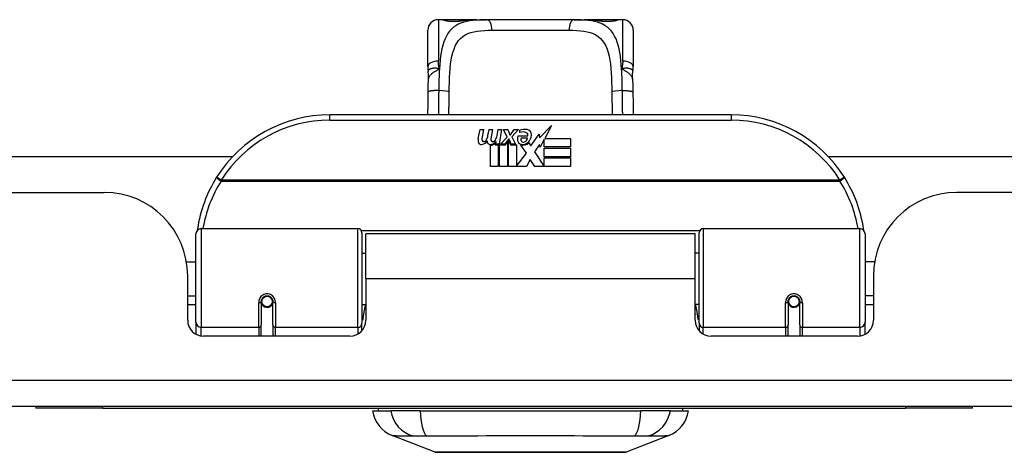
# Model space of a CAD drawing. Header units: inches. Extents: x 20 to 683, y 61 to 320.
# Tile 10 of 205: x 94.69 to 98.37, y 61.01 to 62.63. Entities that reach past the tile are written whole.
import ezdxf

# ---------------------------------------------------------------- set-up
doc = ezdxf.new("R2010")
doc.units = ezdxf.units.IN
doc.header["$MEASUREMENT"] = 0
doc.layers.add('Visible Edges(ANSI)', color=7, linetype='Continuous', lineweight=25)
doc.layers.add('Visible Tangent Edges(ANSI)', color=7, linetype='Continuous', lineweight=25)

msp = doc.modelspace()

# ---------------------------------------------------------------- linework, layer by layer
at = {"layer": 'Visible Edges(ANSI)'}
for p, q in [((96.273, 62.6286), (96.2534, 62.6286)), ((96.3969, 62.6286), (96.273, 62.6286)), ((96.3969, 62.6286), (96.4352, 62.6286)), ((96.7605, 62.6286), (96.4352, 62.6286)), ((96.7605, 62.6286), (96.7988, 62.6286)), ((96.9226, 62.6286), (96.7988, 62.6286)), ((96.9423, 62.6286), (96.9226, 62.6286)), ((96.214, 62.4539), (96.214, 62.5892)), ((96.9817, 62.5892), (96.9817, 62.4539)), ((97.3478, 62.2732), (95.8478, 62.2732)), ((96.4025, 62.1843), (96.4092, 62.2186)), ((96.4092, 62.2186), (96.4224, 62.2186)), ((96.4224, 62.2186), (96.4163, 62.1841)), ((96.4388, 62.1961), (96.4427, 62.2186)), ((96.4427, 62.2186), (96.4559, 62.2186)), ((96.4559, 62.2186), (96.4499, 62.1841)), ((96.4727, 62.1961), (96.4766, 62.2186)), ((96.4766, 62.2186), (96.4898, 62.2186)), ((96.4898, 62.2186), (96.4802, 62.164)), ((96.4967, 62.2186), (96.5129, 62.2186)), ((96.5102, 62.1905), (96.4967, 62.2186)), ((96.5129, 62.2186), (96.5204, 62.1991)), ((96.5228, 62.1991), (96.5363, 62.2186)), ((96.5525, 62.2186), (96.5279, 62.1907)), ((96.5363, 62.2186), (96.5525, 62.2186)), ((96.5579, 62.2069), (96.5579, 62.2159)), ((96.6319, 62.1868), (96.6757, 62.233)), ((96.6757, 62.233), (96.6509, 62.1853)), ((96.4859, 62.164), (96.5102, 62.1905)), ((96.5156, 62.1824), (96.5023, 62.164)), ((96.5177, 62.1824), (96.5156, 62.1824)), ((96.5156, 62.1788), (96.5231, 62.1612)), ((96.5156, 62.0803), (96.5156, 62.1788)), ((96.5255, 62.164), (96.5177, 62.1824)), ((96.5204, 62.1991), (96.5228, 62.1991)), ((96.5279, 62.1907), (96.5417, 62.164)), ((96.5513, 62.1949), (96.5879, 62.1949)), ((96.5864, 62.1859), (96.5624, 62.1859)), ((96.5984, 62.157), (96.6299, 62.201)), ((96.6299, 62.201), (96.6319, 62.1868)), ((96.6491, 62.182), (96.6338, 62.1526)), ((96.6491, 62.1532), (96.6491, 62.182)), ((96.6509, 62.1853), (96.7478, 62.1853)), ((96.7478, 62.1853), (96.7478, 62.1532)), ((96.4478, 62.0803), (96.4478, 62.1598)), ((96.4658, 62.1673), (96.4652, 62.1612)), ((96.4652, 62.1612), (96.4775, 62.1612)), ((96.4697, 62.1736), (96.4668, 62.1736)), ((96.4688, 62.164), (96.4697, 62.1736)), ((96.4802, 62.164), (96.4688, 62.164)), ((96.4775, 62.1612), (96.4775, 62.0803)), ((96.4817, 62.1612), (96.5039, 62.1612)), ((96.4817, 62.0803), (96.4817, 62.1612)), ((96.5023, 62.164), (96.4859, 62.164)), ((96.5039, 62.1612), (96.5114, 62.1715)), ((96.5114, 62.1715), (96.5114, 62.0803)), ((96.5231, 62.1612), (96.5456, 62.1612)), ((96.5417, 62.164), (96.5255, 62.164)), ((96.5456, 62.1612), (96.5456, 62.0816)), ((96.5822, 62.1306), (96.5615, 62.1604)), ((96.5915, 62.1685), (96.5984, 62.157)), ((96.6319, 62.1627), (96.6122, 62.1346)), ((96.6338, 62.1526), (96.6319, 62.1627)), ((96.7478, 62.1532), (96.6491, 62.1532)), ((96.6491, 62.1487), (96.7478, 62.1487)), ((96.6491, 62.1166), (96.6491, 62.1487)), ((96.7478, 62.1487), (96.7478, 62.1166)), ((93.9647, 62.1177), (95.4855, 62.1177)), ((96.5456, 62.0816), (96.5822, 62.1306)), ((96.5964, 62.1064), (96.5825, 62.0803)), ((96.614, 62.0803), (96.5964, 62.1064)), ((96.6122, 62.1346), (96.6491, 62.0809)), ((96.7478, 62.1166), (96.6491, 62.1166)), ((96.6491, 62.1124), (96.7478, 62.1124)), ((96.6491, 62.0809), (96.6491, 62.1124)), ((96.7478, 62.1124), (96.7478, 62.0803)), ((97.7102, 62.1177), (116.5865, 62.1177)), ((96.4775, 62.0803), (96.4478, 62.0803)), ((96.5114, 62.0803), (96.4817, 62.0803)), ((96.5825, 62.0803), (96.5156, 62.0803)), ((96.7478, 62.0803), (96.614, 62.0803)), ((92.4468, 61.9837), (95.0048, 61.9837)), ((116.1058, 61.9837), (98.1908, 61.9837)), ((95.3675, 61.8482), (95.9522, 61.8482)), ((97.2435, 61.8482), (97.8282, 61.8482)), ((95.3478, 61.4986), (95.3478, 61.8285)), ((95.9679, 61.8325), (95.9679, 61.4948)), ((95.9823, 61.6607), (95.9823, 61.8287)), ((97.2133, 61.8287), (95.9823, 61.8287)), ((97.2133, 61.6607), (97.2133, 61.8287)), ((97.2278, 61.4948), (97.2278, 61.8325)), ((97.8478, 61.8285), (97.8478, 61.4986)), ((95.9679, 61.7562), (95.9823, 61.7562)), ((97.2278, 61.7562), (97.2133, 61.7562)), ((95.3125, 61.7237), (95.3478, 61.7237)), ((97.8832, 61.7237), (97.8478, 61.7237)), ((95.3168, 61.5058), (95.3168, 61.6717)), ((95.9823, 61.6607), (95.9823, 61.5058)), ((97.2133, 61.5058), (97.2133, 61.6607)), ((97.8788, 61.6717), (97.8788, 61.5058)), ((95.3168, 61.5977), (95.3478, 61.5977)), ((97.8788, 61.5977), (97.8478, 61.5977)), ((95.3478, 61.5642), (95.3168, 61.5642)), ((95.5919, 61.5761), (95.5919, 61.4891)), ((95.594, 61.5737), (95.5921, 61.5737)), ((95.5926, 61.5814), (95.5945, 61.581)), ((95.5939, 61.5811), (95.5939, 61.5761)), ((95.5979, 61.5642), (95.5955, 61.5642)), ((95.6317, 61.5642), (95.6293, 61.5642)), ((95.633, 61.573), (95.6352, 61.5726)), ((95.6352, 61.4891), (95.6352, 61.5761)), ((95.9679, 61.5653), (95.9823, 61.5653)), ((97.2278, 61.5653), (97.2133, 61.5653)), ((97.5604, 61.5761), (97.5604, 61.4891)), ((97.5626, 61.573), (97.5604, 61.5726)), ((97.5664, 61.5642), (97.564, 61.5642)), ((97.6002, 61.5642), (97.5978, 61.5642)), ((97.6031, 61.5814), (97.6012, 61.581)), ((97.6016, 61.5737), (97.6036, 61.5737)), ((97.6018, 61.5761), (97.6018, 61.5811)), ((97.6037, 61.4891), (97.6037, 61.5761)), ((97.8788, 61.5642), (97.8478, 61.5642)), ((95.3478, 61.4986), (95.3478, 61.4538)), ((95.5919, 61.4467), (95.5919, 61.4891)), ((95.6352, 61.4891), (95.6352, 61.4467)), ((95.9679, 61.4671), (95.9679, 61.4948)), ((97.2278, 61.4948), (97.2278, 61.4671)), ((97.5604, 61.4467), (97.5604, 61.4891)), ((97.6037, 61.4891), (97.6037, 61.4467)), ((97.8478, 61.4538), (97.8478, 61.4986)), ((95.9233, 61.4467), (95.3759, 61.4467)), ((97.8198, 61.4467), (97.2724, 61.4467)), ((164.0518, 61.1837), (92.4468, 61.1837)), ((94.7493, 61.1837), (94.7493, 61.1777)), ((98.2493, 61.1777), (98.2493, 61.1837)), ((94.9993, 61.1777), (94.7493, 61.1777)), ((94.9993, 61.1777), (97.9993, 61.1777)), ((96.0073, 61.168), (96.0754, 61.168)), ((96.1861, 61.168), (96.0754, 61.168)), ((96.1861, 61.168), (97.0096, 61.168)), ((97.1203, 61.168), (97.0096, 61.168)), ((97.1203, 61.168), (97.1884, 61.168)), ((98.2493, 61.1777), (97.9993, 61.1777)), ((96.241, 61.0135), (96.0813, 61.0756)), ((97.1144, 61.0756), (96.9547, 61.0135))]:
    msp.add_line(p, q, dxfattribs=at)
at = {"layer": 'Visible Edges(ANSI)', "flags": 128}
for points in [[(96.281, 62.6261), (96.2816, 62.6259), (96.2833, 62.6255), (96.2885, 62.6246), (96.2957, 62.6237), (96.3041, 62.6231), (96.3131, 62.6229), (96.3221, 62.6232), (96.3303, 62.6238), (96.3372, 62.6247)], [(96.3372, 62.6247), (96.3514, 62.6266), (96.3662, 62.6278), (96.3813, 62.6284), (96.3969, 62.6286)], [(96.7988, 62.6286), (96.8144, 62.6284), (96.8295, 62.6278), (96.8443, 62.6266), (96.8585, 62.6247)], [(96.8585, 62.6247), (96.8654, 62.6238), (96.8737, 62.6232), (96.8826, 62.6229), (96.8917, 62.6231), (96.9, 62.6237), (96.9072, 62.6246), (96.9124, 62.6255), (96.9141, 62.6259), (96.9147, 62.6261)], [(96.214, 62.4539), (96.214, 62.4532), (96.214, 62.4525), (96.214, 62.4517), (96.214, 62.451), (96.214, 62.4503), (96.2141, 62.4496), (96.2141, 62.4489), (96.2141, 62.4482), (96.2142, 62.4475), (96.2142, 62.4468), (96.2142, 62.446), (96.2143, 62.4453), (96.2143, 62.4446), (96.2144, 62.4439), (96.2145, 62.4432), (96.2145, 62.4424), (96.2146, 62.4417), (96.2147, 62.441), (96.2148, 62.4403), (96.2149, 62.4396), (96.2149, 62.4388), (96.215, 62.4381), (96.2151, 62.4374), (96.2152, 62.4367)], [(96.2168, 62.4064), (96.2167, 62.4215), (96.2152, 62.4367)], [(96.9789, 62.4064), (96.9789, 62.4215), (96.9804, 62.4367)], [(96.9804, 62.4367), (96.9805, 62.4374), (96.9806, 62.4381), (96.9807, 62.4388), (96.9808, 62.4396), (96.9809, 62.4403), (96.981, 62.441), (96.9811, 62.4417), (96.9811, 62.4424), (96.9812, 62.4432), (96.9813, 62.4439), (96.9813, 62.4446), (96.9814, 62.4453), (96.9814, 62.446), (96.9815, 62.4468), (96.9815, 62.4475), (96.9816, 62.4482), (96.9816, 62.4489), (96.9816, 62.4496), (96.9816, 62.4503), (96.9817, 62.451), (96.9817, 62.4517), (96.9817, 62.4525), (96.9817, 62.4532), (96.9817, 62.4539)], [(96.2154, 62.3583), (96.2159, 62.3826), (96.2168, 62.4064)], [(96.9789, 62.4064), (96.9797, 62.3826), (96.9802, 62.3583)], [(96.2142, 62.2732), (96.2148, 62.3154), (96.2154, 62.3583)], [(96.9802, 62.3583), (96.9809, 62.3154), (96.9815, 62.2732)], [(95.3533, 61.8472), (95.3533, 61.847), (95.3533, 61.8467), (95.3532, 61.8465), (95.3532, 61.8462), (95.3532, 61.846), (95.3531, 61.8457), (95.3531, 61.8455), (95.3531, 61.8452), (95.353, 61.845), (95.353, 61.8447), (95.3529, 61.8445), (95.3529, 61.8442), (95.3529, 61.844), (95.3528, 61.8437), (95.3528, 61.8435), (95.3528, 61.8432), (95.3527, 61.843), (95.3527, 61.8427), (95.3527, 61.8425), (95.3526, 61.8423), (95.3526, 61.842), (95.3526, 61.8418), (95.3525, 61.8415), (95.3525, 61.8413)], [(97.8432, 61.8413), (97.8432, 61.8415), (97.8431, 61.8418), (97.8431, 61.842), (97.8431, 61.8423), (97.843, 61.8425), (97.843, 61.8427), (97.843, 61.843), (97.8429, 61.8432), (97.8429, 61.8435), (97.8428, 61.8437), (97.8428, 61.844), (97.8428, 61.8442), (97.8427, 61.8445), (97.8427, 61.8447), (97.8427, 61.845), (97.8426, 61.8452), (97.8426, 61.8455), (97.8426, 61.8457), (97.8425, 61.846), (97.8425, 61.8462), (97.8425, 61.8465), (97.8424, 61.8467), (97.8424, 61.847), (97.8423, 61.8472)], [(95.5919, 61.5761), (95.5921, 61.5787), (95.5926, 61.5813), (95.5934, 61.5839), (95.5946, 61.5864), (95.5961, 61.5888), (95.5979, 61.591), (95.6, 61.5929), (95.6024, 61.5946), (95.605, 61.5959), (95.6078, 61.5969), (95.6107, 61.5975), (95.6136, 61.5977), (95.6166, 61.5975), (95.6195, 61.5969), (95.6222, 61.5959), (95.6249, 61.5945), (95.6272, 61.5929), (95.6293, 61.5909), (95.6311, 61.5888), (95.6326, 61.5864), (95.6337, 61.5839), (95.6346, 61.5813), (95.6351, 61.5787), (95.6352, 61.5761)], [(97.5604, 61.5761), (97.5606, 61.5787), (97.5611, 61.5813), (97.5619, 61.5839), (97.5631, 61.5864), (97.5645, 61.5887), (97.5663, 61.5909), (97.5685, 61.5929), (97.5708, 61.5945), (97.5734, 61.5959), (97.5762, 61.5969), (97.5791, 61.5975), (97.5821, 61.5977), (97.585, 61.5975), (97.5879, 61.5969), (97.5907, 61.5959), (97.5933, 61.5946), (97.5957, 61.5929), (97.5978, 61.591), (97.5996, 61.5888), (97.6011, 61.5864), (97.6023, 61.5839), (97.6031, 61.5813), (97.6036, 61.5787), (97.6037, 61.5761)], [(95.9818, 61.5278), (95.9819, 61.5278), (95.9819, 61.5279), (95.9819, 61.5279), (95.9819, 61.528), (95.9819, 61.528), (95.982, 61.5281), (95.982, 61.5281), (95.982, 61.5282), (95.982, 61.5282), (95.9821, 61.5283), (95.9821, 61.5283), (95.9821, 61.5284), (95.9821, 61.5285), (95.9821, 61.5285), (95.9822, 61.5286), (95.9822, 61.5286), (95.9822, 61.5287), (95.9822, 61.5287), (95.9822, 61.5288), (95.9823, 61.5288), (95.9823, 61.5289), (95.9823, 61.5289), (95.9823, 61.529), (95.9824, 61.529)], [(97.2133, 61.529), (97.2134, 61.529), (97.2134, 61.5289), (97.2134, 61.5289), (97.2134, 61.5288), (97.2134, 61.5288), (97.2135, 61.5287), (97.2135, 61.5287), (97.2135, 61.5286), (97.2135, 61.5286), (97.2135, 61.5285), (97.2136, 61.5285), (97.2136, 61.5284), (97.2136, 61.5283), (97.2136, 61.5283), (97.2137, 61.5282), (97.2137, 61.5282), (97.2137, 61.5281), (97.2137, 61.5281), (97.2137, 61.528), (97.2138, 61.528), (97.2138, 61.5279), (97.2138, 61.5279), (97.2138, 61.5278), (97.2138, 61.5278)], [(96.2427, 61.0131), (96.2432, 61.0131), (96.2444, 61.0131), (96.2466, 61.0131), (96.2495, 61.0131), (96.2533, 61.0131), (96.258, 61.0131), (96.2635, 61.0131), (96.2698, 61.013), (96.2768, 61.013), (96.2847, 61.013), (96.2933, 61.013), (96.3026, 61.013), (96.3125, 61.013), (96.3232, 61.0129), (96.3346, 61.0129), (96.3466, 61.0129), (96.3591, 61.0129), (96.3723, 61.0129), (96.386, 61.013), (96.4002, 61.013), (96.4149, 61.013), (96.43, 61.013), (96.4456, 61.013), (96.4616, 61.013), (96.4779, 61.0131), (96.4946, 61.0131), (96.5114, 61.0131), (96.5285, 61.0131), (96.5456, 61.0131), (96.5629, 61.0131), (96.5802, 61.0131), (96.5977, 61.0131), (96.6152, 61.0131), (96.6327, 61.0131), (96.6501, 61.0131), (96.6673, 61.0131), (96.6842, 61.0131), (96.701, 61.0131), (96.7176, 61.0131), (96.7339, 61.013), (96.7499, 61.013), (96.7656, 61.013), (96.7808, 61.013), (96.7955, 61.013), (96.8098, 61.013), (96.8234, 61.0129), (96.8366, 61.0129), (96.8492, 61.0129), (96.8611, 61.0129), (96.8725, 61.0129), (96.8832, 61.013), (96.8932, 61.013), (96.9024, 61.013), (96.911, 61.013), (96.9189, 61.013), (96.9259, 61.013), (96.9322, 61.0131), (96.9377, 61.0131), (96.9424, 61.0131), (96.9462, 61.0131), (96.9491, 61.0131), (96.9512, 61.0131), (96.9525, 61.0131), (96.953, 61.0131)]]:
    msp.add_lwpolyline(points, dxfattribs=at)
at = {"layer": 'Visible Edges(ANSI)'}
for centre in [(95.6136, 61.5761), (97.5821, 61.5761)]:
    msp.add_circle(centre, 0.0197, dxfattribs=at)
for centre, radius, start, end in [((96.2534, 62.5892), 0.0394, 90, 180), ((96.273, 62.6089), 0.0197, 56.88, 90), ((96.9226, 62.6089), 0.0197, 90, 123.12), ((96.9423, 62.5892), 0.0394, 0, 90), ((95.8478, 61.7732), 0.5, 90, 147.7623), ((97.3478, 61.7732), 0.5, 32.2377, 90), ((96.576, 62.158), 0.0607, 81.5605, 107.3343), ((96.582, 62.1985), 0.0197, 356.5646, 81.5605), ((96.4308, 62.1788), 0.0288, 169, 198.4748), ((96.4135, 62.1871), 0.0246, 269.6788, 333.9508), ((96.4284, 62.182), 0.0123, 169.9922, 203.5487), ((96.4226, 62.1795), 0.006, 203.5487, 276.1027), ((96.4219, 62.186), 0.0126, 276.1027, 327.6083), ((96.3929, 62.2035), 0.0465, 328.5584, 350.8257), ((96.4643, 62.1781), 0.0288, 183.6169, 196.9928), ((96.462, 62.182), 0.0123, 170, 203.5571), ((96.4562, 62.1795), 0.006, 203.5571, 276.03), ((96.4555, 62.186), 0.0126, 276.03, 327.5992), ((96.4269, 62.2042), 0.0465, 327.5992, 350), ((96.5771, 62.1835), 0.0282, 156.1555, 203.8445), ((96.5697, 62.1786), 0.0307, 64.6784, 112.5609), ((96.5708, 62.1814), 0.00955, 151.4547, 231.1652), ((96.5698, 62.188), 0.0168, 289.3797, 352.9975), ((96.5787, 62.1976), 0.0096, 343.5261, 64.6784), ((96.562, 62.1997), 0.0398, 314.1684, 356.5646), ((96.4134, 62.173), 0.0105, 198.4748, 269.6788), ((96.4464, 62.1727), 0.0101, 196.9928, 269.4776), ((96.4466, 62.1865), 0.024, 269.4776, 327.4114), ((96.4483, 62.1838), 0.024, 268.7952, 316.5849), ((96.5652, 62.1783), 0.0152, 203.8445, 265.0802), ((96.5689, 62.1926), 0.033, 257.079, 313.1785), ((96.5689, 62.1926), 0.0299, 260.4085, 314.1684), ((96.5717, 62.1825), 0.0109, 231.1652, 289.3797), ((95.8478, 61.7732), 0.5, 147.7623, 171.4919), ((97.3478, 61.7732), 0.5, 8.5081, 32.2377), ((95.0048, 61.6717), 0.312, 0, 90), ((98.1908, 61.6717), 0.312, 90, 180), ((95.3675, 61.8285), 0.0197, 90, 180), ((95.9522, 61.8325), 0.0157, 0, 90), ((97.2435, 61.8325), 0.0157, 90, 180), ((97.8282, 61.8285), 0.0197, 0, 90), ((95.6136, 61.5761), 0.0217, 180, 350.853), ((97.5821, 61.5761), 0.0217, 189.147, 0), ((95.3759, 61.5058), 0.0591, 180, 270), ((95.9233, 61.5058), 0.0591, 270, 0), ((97.2724, 61.5058), 0.0591, 180, 270), ((97.8198, 61.5058), 0.0591, 270, 0), ((96.1241, 61.1857), 0.1181, 188.6009, 248.7495), ((96.0663, 61.1601), 0.0394, 153.4102, 168.463), ((97.0716, 61.1857), 0.1181, 291.2505, 351.3991), ((97.1293, 61.1601), 0.0394, 11.537, 26.5898), ((96.2427, 61.0181), 0.00492, 248.7495, 269.7912), ((96.9529, 61.0181), 0.00492, 270.2088, 291.2505)]:
    msp.add_arc(centre, radius, start, end, dxfattribs=at)
at = {"layer": 'Visible Tangent Edges(ANSI)'}
for p, q in [((96.2534, 62.6286), (96.2534, 62.4739)), ((96.273, 62.628), (96.273, 62.6286)), ((96.9226, 62.6286), (96.9226, 62.628)), ((96.9423, 62.4739), (96.9423, 62.6286)), ((96.4538, 62.5892), (96.7419, 62.5892)), ((95.8478, 62.2535), (95.8478, 62.2732)), ((95.8478, 62.2535), (97.3478, 62.2535)), ((97.3478, 62.2732), (97.3478, 62.2535)), ((95.4416, 62.0295), (95.4249, 62.04)), ((97.7541, 62.0295), (95.4416, 62.0295)), ((95.4416, 62.0257), (95.4416, 62.0295)), ((97.7708, 62.04), (97.7541, 62.0295)), ((97.7541, 62.0295), (97.7541, 62.0257)), ((95.4416, 62.0257), (97.7541, 62.0257)), ((95.3675, 61.8482), (95.3675, 61.4796)), ((95.9522, 61.4796), (95.9522, 61.8482)), ((97.2435, 61.8482), (97.2435, 61.4796)), ((97.8282, 61.4796), (97.8282, 61.8482)), ((97.23, 61.8406), (95.9657, 61.8406)), ((97.2133, 61.6607), (95.9823, 61.6607)), ((95.5821, 61.4796), (95.5821, 61.5714)), ((95.6451, 61.5714), (95.6451, 61.4796)), ((97.5506, 61.4796), (97.5506, 61.5714)), ((97.6136, 61.5714), (97.6136, 61.4796)), ((95.3675, 61.4473), (95.3675, 61.4796)), ((95.5821, 61.4796), (95.3675, 61.4796)), ((95.5821, 61.4796), (95.5821, 61.4467)), ((95.9522, 61.4796), (95.6451, 61.4796)), ((95.6451, 61.4467), (95.6451, 61.4796)), ((95.9522, 61.4796), (95.9522, 61.4543)), ((97.2435, 61.4543), (97.2435, 61.4796)), ((97.5506, 61.4796), (97.2435, 61.4796)), ((97.5506, 61.4796), (97.5506, 61.4467)), ((97.8282, 61.4796), (97.6136, 61.4796)), ((97.6136, 61.4467), (97.6136, 61.4796)), ((97.8282, 61.4796), (97.8282, 61.4473)), ((92.4468, 61.2827), (164.0518, 61.2827)), ((94.9993, 61.1777), (94.9993, 61.1837)), ((97.9993, 61.1837), (97.9993, 61.1777))]:
    msp.add_line(p, q, dxfattribs=at)
at = {"layer": 'Visible Tangent Edges(ANSI)', "flags": 128}
for points in [[(96.4352, 62.6286), (96.4215, 62.6285), (96.4082, 62.6281), (96.3952, 62.6273), (96.3827, 62.6261), (96.3706, 62.6244), (96.3591, 62.6221), (96.3481, 62.6193), (96.3377, 62.6157), (96.3279, 62.6114), (96.3187, 62.6063), (96.3103, 62.6004), (96.3025, 62.5934), (96.2955, 62.5856), (96.2892, 62.5769), (96.2835, 62.5672), (96.2784, 62.5567), (96.274, 62.5454), (96.2701, 62.5332), (96.2669, 62.5202), (96.2642, 62.5064), (96.262, 62.4919), (96.2601, 62.4769), (96.2587, 62.4613), (96.2575, 62.4451)], [(96.273, 62.628), (96.2732, 62.6277), (96.2738, 62.6274), (96.2747, 62.627), (96.276, 62.6266), (96.2777, 62.6261), (96.2797, 62.6257), (96.282, 62.6252), (96.2846, 62.6247), (96.2874, 62.6243), (96.2905, 62.6239), (96.2938, 62.6235), (96.2973, 62.6232), (96.301, 62.6229), (96.3048, 62.6227), (96.3086, 62.6226), (96.3124, 62.6225), (96.3163, 62.6226), (96.3201, 62.6227), (96.3239, 62.6229), (96.3275, 62.6232), (96.331, 62.6235), (96.3343, 62.6239), (96.3374, 62.6243), (96.3403, 62.6247)], [(96.3403, 62.6247), (96.3424, 62.6251), (96.3446, 62.6254), (96.3468, 62.6257), (96.349, 62.626), (96.3512, 62.6263), (96.3535, 62.6266), (96.3557, 62.6268), (96.358, 62.627), (96.3603, 62.6272), (96.3627, 62.6274), (96.365, 62.6276), (96.3674, 62.6278), (96.3697, 62.6279), (96.3721, 62.628), (96.3745, 62.6282), (96.3769, 62.6283), (96.3794, 62.6283), (96.3818, 62.6284), (96.3843, 62.6285), (96.3868, 62.6285), (96.3893, 62.6286), (96.3918, 62.6286), (96.3943, 62.6286), (96.3969, 62.6286)], [(96.9382, 62.4451), (96.937, 62.4612), (96.9356, 62.4768), (96.9337, 62.4919), (96.9315, 62.5063), (96.9288, 62.5201), (96.9256, 62.5331), (96.9218, 62.5453), (96.9173, 62.5567), (96.9122, 62.5672), (96.9065, 62.5768), (96.9001, 62.5855), (96.8931, 62.5934), (96.8854, 62.6003), (96.8769, 62.6063), (96.8678, 62.6115), (96.8581, 62.6158), (96.8477, 62.6193), (96.8367, 62.6222), (96.8251, 62.6244), (96.8131, 62.6261), (96.8006, 62.6273), (96.7876, 62.6281), (96.7742, 62.6285), (96.7605, 62.6286)], [(96.7988, 62.6286), (96.8014, 62.6286), (96.8039, 62.6286), (96.8064, 62.6286), (96.8089, 62.6285), (96.8114, 62.6285), (96.8138, 62.6284), (96.8163, 62.6283), (96.8187, 62.6283), (96.8212, 62.6282), (96.8236, 62.628), (96.826, 62.6279), (96.8283, 62.6278), (96.8307, 62.6276), (96.833, 62.6274), (96.8354, 62.6272), (96.8377, 62.627), (96.8399, 62.6268), (96.8422, 62.6266), (96.8445, 62.6263), (96.8467, 62.626), (96.8489, 62.6257), (96.8511, 62.6254), (96.8533, 62.6251), (96.8554, 62.6247)], [(96.8554, 62.6247), (96.8583, 62.6243), (96.8614, 62.6239), (96.8647, 62.6235), (96.8682, 62.6231), (96.8719, 62.6229), (96.8756, 62.6227), (96.8795, 62.6226), (96.8833, 62.6225), (96.8872, 62.6226), (96.891, 62.6227), (96.8948, 62.6229), (96.8984, 62.6232), (96.9019, 62.6235), (96.9052, 62.6239), (96.9083, 62.6243), (96.9112, 62.6247), (96.9137, 62.6252), (96.916, 62.6257), (96.918, 62.6261), (96.9196, 62.6266), (96.9209, 62.627), (96.9219, 62.6274), (96.9224, 62.6277), (96.9226, 62.628)], [(96.294, 62.3577), (96.2943, 62.3762), (96.2948, 62.3945), (96.2955, 62.4124), (96.2965, 62.4298), (96.2977, 62.4466), (96.2994, 62.4628), (96.3016, 62.4782), (96.3044, 62.4928), (96.3078, 62.5064), (96.312, 62.519), (96.3169, 62.5306), (96.3226, 62.5411), (96.3292, 62.5505), (96.3366, 62.5587), (96.3449, 62.5658), (96.354, 62.5718), (96.3641, 62.5766), (96.375, 62.5806), (96.3866, 62.5836), (96.3989, 62.5859), (96.4118, 62.5875), (96.4253, 62.5885), (96.4393, 62.5891), (96.4538, 62.5892)], [(96.7419, 62.5892), (96.7564, 62.5891), (96.7705, 62.5885), (96.784, 62.5875), (96.7969, 62.5859), (96.8092, 62.5836), (96.8208, 62.5806), (96.8316, 62.5766), (96.8417, 62.5718), (96.8508, 62.5657), (96.8591, 62.5586), (96.8666, 62.5503), (96.8731, 62.5409), (96.8789, 62.5305), (96.8838, 62.5189), (96.888, 62.5062), (96.8914, 62.4925), (96.8941, 62.4779), (96.8963, 62.4625), (96.898, 62.4463), (96.8993, 62.4295), (96.9003, 62.4122), (96.9009, 62.3943), (96.9014, 62.3762), (96.9017, 62.3577)], [(96.2575, 62.4451), (96.2571, 62.4463), (96.2568, 62.4475), (96.2565, 62.4487), (96.2562, 62.4499), (96.2559, 62.4511), (96.2557, 62.4523), (96.2554, 62.4535), (96.2552, 62.4547), (96.2549, 62.4559), (96.2547, 62.4571), (96.2545, 62.4583), (96.2544, 62.4595), (96.2542, 62.4608), (96.254, 62.462), (96.2539, 62.4632), (96.2538, 62.4644), (96.2537, 62.4656), (96.2536, 62.4668), (96.2535, 62.468), (96.2535, 62.4692), (96.2534, 62.4703), (96.2534, 62.4715), (96.2534, 62.4727), (96.2534, 62.4739)], [(96.9423, 62.4739), (96.9423, 62.4727), (96.9423, 62.4715), (96.9423, 62.4703), (96.9422, 62.4692), (96.9422, 62.468), (96.9421, 62.4668), (96.942, 62.4656), (96.9419, 62.4644), (96.9418, 62.4632), (96.9416, 62.462), (96.9415, 62.4608), (96.9413, 62.4595), (96.9411, 62.4583), (96.941, 62.4571), (96.9407, 62.4559), (96.9405, 62.4547), (96.9403, 62.4535), (96.94, 62.4523), (96.9398, 62.4511), (96.9395, 62.4499), (96.9392, 62.4487), (96.9389, 62.4475), (96.9385, 62.4463), (96.9382, 62.4451)], [(96.2575, 62.4451), (96.2545, 62.4459), (96.2515, 62.4465), (96.2486, 62.4469), (96.2458, 62.4472), (96.2431, 62.4473), (96.2405, 62.4473), (96.2379, 62.4472), (96.2354, 62.447), (96.2331, 62.4467), (96.2308, 62.4464), (96.2287, 62.4459), (96.2267, 62.4455), (96.2248, 62.4449), (96.2231, 62.4443), (96.2216, 62.4437), (96.2201, 62.443), (96.2189, 62.4422), (96.2178, 62.4415), (96.217, 62.4407), (96.2163, 62.4399), (96.2157, 62.4391), (96.2154, 62.4383), (96.2152, 62.4375), (96.2152, 62.4367)], [(96.2168, 62.4064), (96.217, 62.4082), (96.2173, 62.41), (96.2178, 62.4118), (96.2184, 62.4135), (96.2193, 62.4153), (96.2202, 62.4171), (96.2214, 62.4188), (96.2227, 62.4206), (96.2241, 62.4223), (96.2256, 62.424), (96.2273, 62.4256), (96.2292, 62.4273), (96.2311, 62.4289), (96.2331, 62.4305), (96.2353, 62.4321), (96.2375, 62.4336), (96.2398, 62.4351), (96.2422, 62.4366), (96.2447, 62.438), (96.2472, 62.4395), (96.2497, 62.4409), (96.2523, 62.4423), (96.2549, 62.4437), (96.2575, 62.4451)], [(96.2575, 62.4451), (96.2573, 62.4419), (96.2571, 62.4386), (96.2569, 62.4354), (96.2568, 62.4321), (96.2566, 62.4288), (96.2564, 62.4255), (96.2563, 62.4221), (96.2562, 62.4188), (96.256, 62.4154), (96.2559, 62.4121), (96.2558, 62.4087), (96.2557, 62.4053), (96.2556, 62.4019), (96.2555, 62.3985), (96.2554, 62.3951), (96.2553, 62.3916), (96.2552, 62.3882), (96.2552, 62.3847), (96.2551, 62.3813), (96.255, 62.3778), (96.255, 62.3744), (96.2549, 62.3709), (96.2549, 62.3674), (96.2548, 62.364)], [(96.9804, 62.4367), (96.9805, 62.4375), (96.9803, 62.4383), (96.98, 62.4391), (96.9794, 62.4399), (96.9787, 62.4407), (96.9778, 62.4415), (96.9768, 62.4422), (96.9755, 62.443), (96.9741, 62.4437), (96.9726, 62.4443), (96.9709, 62.4449), (96.969, 62.4455), (96.967, 62.4459), (96.9649, 62.4464), (96.9626, 62.4467), (96.9602, 62.447), (96.9578, 62.4472), (96.9552, 62.4473), (96.9526, 62.4473), (96.9498, 62.4472), (96.947, 62.4469), (96.9442, 62.4465), (96.9412, 62.4459), (96.9382, 62.4451)], [(96.9382, 62.4451), (96.9408, 62.4437), (96.9434, 62.4423), (96.946, 62.4409), (96.9485, 62.4395), (96.951, 62.438), (96.9535, 62.4366), (96.9559, 62.4351), (96.9582, 62.4336), (96.9604, 62.4321), (96.9626, 62.4305), (96.9646, 62.4289), (96.9665, 62.4273), (96.9683, 62.4256), (96.97, 62.424), (96.9716, 62.4223), (96.973, 62.4206), (96.9743, 62.4188), (96.9755, 62.4171), (96.9764, 62.4153), (96.9772, 62.4135), (96.9779, 62.4118), (96.9784, 62.41), (96.9787, 62.4082), (96.9789, 62.4064)], [(96.9409, 62.364), (96.9408, 62.3675), (96.9408, 62.3709), (96.9407, 62.3744), (96.9407, 62.3779), (96.9406, 62.3814), (96.9405, 62.3848), (96.9405, 62.3883), (96.9404, 62.3917), (96.9403, 62.3951), (96.9402, 62.3985), (96.9401, 62.402), (96.94, 62.4054), (96.9399, 62.4087), (96.9398, 62.4121), (96.9397, 62.4155), (96.9395, 62.4188), (96.9394, 62.4222), (96.9392, 62.4255), (96.9391, 62.4288), (96.9389, 62.4321), (96.9388, 62.4354), (96.9386, 62.4386), (96.9384, 62.4419), (96.9382, 62.4451)], [(96.2548, 62.364), (96.2525, 62.364), (96.2502, 62.364), (96.2478, 62.364), (96.2454, 62.3639), (96.243, 62.3638), (96.2405, 62.3637), (96.2382, 62.3636), (96.2358, 62.3635), (96.2335, 62.3633), (96.2313, 62.3631), (96.2292, 62.3628), (96.2272, 62.3626), (96.2254, 62.3623), (96.2236, 62.362), (96.2221, 62.3616), (96.2206, 62.3613), (96.2194, 62.3609), (96.2183, 62.3606), (96.2174, 62.3602), (96.2167, 62.3598), (96.2161, 62.3594), (96.2158, 62.359), (96.2155, 62.3586), (96.2154, 62.3583)], [(96.2548, 62.364), (96.2547, 62.3601), (96.2547, 62.3563), (96.2546, 62.3525), (96.2546, 62.3486), (96.2545, 62.3448), (96.2544, 62.341), (96.2544, 62.3372), (96.2543, 62.3334), (96.2542, 62.3296), (96.2541, 62.3258), (96.2541, 62.322), (96.254, 62.3182), (96.254, 62.3144), (96.2539, 62.3106), (96.2538, 62.3069), (96.2538, 62.3031), (96.2537, 62.2993), (96.2537, 62.2956), (96.2536, 62.2918), (96.2536, 62.2881), (96.2535, 62.2844), (96.2535, 62.2807), (96.2535, 62.277), (96.2534, 62.2733)], [(96.9409, 62.364), (96.9432, 62.364), (96.9455, 62.364), (96.9479, 62.364), (96.9503, 62.3639), (96.9527, 62.3638), (96.9551, 62.3637), (96.9575, 62.3636), (96.9599, 62.3635), (96.9621, 62.3633), (96.9643, 62.3631), (96.9665, 62.3628), (96.9685, 62.3626), (96.9703, 62.3623), (96.9721, 62.362), (96.9736, 62.3616), (96.975, 62.3613), (96.9763, 62.3609), (96.9774, 62.3606), (96.9783, 62.3602), (96.979, 62.3598), (96.9795, 62.3594), (96.9799, 62.359), (96.9802, 62.3586), (96.9802, 62.3583)], [(96.9422, 62.2732), (96.9422, 62.2769), (96.9422, 62.2807), (96.9421, 62.2844), (96.9421, 62.2881), (96.9421, 62.2919), (96.942, 62.2956), (96.9419, 62.2994), (96.9419, 62.3031), (96.9418, 62.3069), (96.9418, 62.3107), (96.9417, 62.3144), (96.9417, 62.3182), (96.9416, 62.322), (96.9415, 62.3258), (96.9415, 62.3296), (96.9414, 62.3334), (96.9413, 62.3372), (96.9413, 62.341), (96.9412, 62.3448), (96.9411, 62.3487), (96.9411, 62.3525), (96.941, 62.3563), (96.9409, 62.3601), (96.9409, 62.364)], [(96.2929, 62.2733), (96.2929, 62.2767), (96.293, 62.2802), (96.293, 62.2837), (96.293, 62.2871), (96.2931, 62.2906), (96.2931, 62.2941), (96.2932, 62.2976), (96.2932, 62.3011), (96.2933, 62.3046), (96.2933, 62.3081), (96.2934, 62.3116), (96.2934, 62.3151), (96.2935, 62.3187), (96.2935, 62.3222), (96.2936, 62.3257), (96.2936, 62.3293), (96.2937, 62.3328), (96.2937, 62.3363), (96.2938, 62.3399), (96.2938, 62.3434), (96.2939, 62.347), (96.2939, 62.3505), (96.294, 62.3541), (96.294, 62.3577)], [(96.9017, 62.3577), (96.9017, 62.3541), (96.9018, 62.3506), (96.9018, 62.347), (96.9019, 62.3435), (96.9019, 62.3399), (96.902, 62.3364), (96.902, 62.3328), (96.9021, 62.3293), (96.9021, 62.3258), (96.9022, 62.3222), (96.9022, 62.3187), (96.9023, 62.3152), (96.9023, 62.3117), (96.9024, 62.3081), (96.9024, 62.3046), (96.9025, 62.3011), (96.9025, 62.2976), (96.9026, 62.2941), (96.9026, 62.2906), (96.9026, 62.2871), (96.9027, 62.2837), (96.9027, 62.2802), (96.9028, 62.2767), (96.9028, 62.2732)], [(95.6451, 61.5714), (95.6448, 61.5754), (95.6441, 61.5794), (95.6429, 61.5834), (95.6412, 61.5872), (95.6391, 61.5908), (95.6365, 61.5942), (95.6334, 61.5972), (95.63, 61.5997), (95.6262, 61.6018), (95.6221, 61.6033), (95.6179, 61.6043), (95.6136, 61.6046), (95.6093, 61.6043), (95.6051, 61.6034), (95.6011, 61.6019), (95.5973, 61.5998), (95.5938, 61.5972), (95.5907, 61.5942), (95.5881, 61.5909), (95.5859, 61.5872), (95.5842, 61.5834), (95.583, 61.5794), (95.5823, 61.5754), (95.5821, 61.5714)], [(97.6136, 61.5714), (97.6134, 61.5754), (97.6127, 61.5794), (97.6115, 61.5834), (97.6098, 61.5872), (97.6076, 61.5909), (97.605, 61.5942), (97.6019, 61.5972), (97.5984, 61.5998), (97.5946, 61.6019), (97.5906, 61.6034), (97.5864, 61.6043), (97.5821, 61.6046), (97.5778, 61.6043), (97.5735, 61.6033), (97.5695, 61.6018), (97.5657, 61.5997), (97.5623, 61.5972), (97.5592, 61.5942), (97.5566, 61.5908), (97.5544, 61.5872), (97.5528, 61.5834), (97.5516, 61.5794), (97.5508, 61.5754), (97.5506, 61.5714)], [(95.9816, 61.5653), (95.981, 61.5629), (95.9804, 61.5606), (95.9798, 61.5582), (95.9792, 61.5558), (95.9786, 61.5534), (95.9781, 61.551), (95.9776, 61.5486), (95.9771, 61.5462), (95.9766, 61.5438), (95.9761, 61.5414), (95.9756, 61.5389), (95.9752, 61.5365), (95.9747, 61.5341), (95.9743, 61.5316), (95.9739, 61.5292), (95.9735, 61.5267), (95.9731, 61.5243), (95.9727, 61.5218), (95.9724, 61.5194), (95.972, 61.5169), (95.9717, 61.5144), (95.9714, 61.512), (95.9711, 61.5095), (95.9708, 61.507)], [(97.2249, 61.507), (97.2246, 61.5095), (97.2243, 61.512), (97.224, 61.5144), (97.2236, 61.5169), (97.2233, 61.5194), (97.2229, 61.5218), (97.2226, 61.5243), (97.2222, 61.5267), (97.2218, 61.5292), (97.2214, 61.5316), (97.221, 61.5341), (97.2205, 61.5365), (97.2201, 61.5389), (97.2196, 61.5414), (97.2191, 61.5438), (97.2186, 61.5462), (97.2181, 61.5486), (97.2176, 61.551), (97.217, 61.5534), (97.2165, 61.5558), (97.2159, 61.5582), (97.2153, 61.5606), (97.2147, 61.5629), (97.2141, 61.5653)], [(96.0813, 61.0756), (96.0814, 61.0756), (96.0818, 61.0755), (96.0825, 61.0755), (96.0834, 61.0755), (96.0847, 61.0754), (96.0862, 61.0754), (96.0879, 61.0753), (96.0899, 61.0753), (96.0922, 61.0752), (96.0948, 61.0751), (96.0976, 61.075), (96.1006, 61.0749), (96.1039, 61.0748), (96.1074, 61.0748), (96.1112, 61.0747), (96.1152, 61.0746), (96.1195, 61.0745), (96.124, 61.0744), (96.1287, 61.0744), (96.1336, 61.0743), (96.1388, 61.0743), (96.1441, 61.0742), (96.1497, 61.0742), (96.1579, 61.074)], [(96.1579, 61.074), (96.1593, 61.0741), (96.1607, 61.0741), (96.1622, 61.0741), (96.1638, 61.0741), (96.1655, 61.0741), (96.1672, 61.0742), (96.169, 61.0742), (96.1709, 61.0742), (96.1728, 61.0742), (96.1748, 61.0742), (96.1769, 61.0742), (96.179, 61.0742), (96.1812, 61.0742), (96.1835, 61.0742), (96.1859, 61.0742), (96.1882, 61.0742), (96.1907, 61.0742), (96.1932, 61.0742), (96.1958, 61.0741), (96.1984, 61.0741), (96.201, 61.0741), (96.2037, 61.0741), (96.2065, 61.0741), (96.2092, 61.074)], [(96.2092, 61.074), (96.2428, 61.0742), (96.2738, 61.0743), (96.3052, 61.0744), (96.3369, 61.0746), (96.3688, 61.0748), (96.401, 61.0749), (96.4334, 61.0751), (96.466, 61.0753), (96.4988, 61.0754), (96.5316, 61.0755), (96.5646, 61.0755), (96.5977, 61.0756), (96.6307, 61.0755), (96.6637, 61.0755), (96.6966, 61.0754), (96.7293, 61.0753), (96.7619, 61.0751), (96.7944, 61.0749), (96.8267, 61.0748), (96.8587, 61.0746), (96.8904, 61.0744), (96.9218, 61.0743), (96.9529, 61.0742), (96.9864, 61.074)], [(96.9864, 61.074), (96.9892, 61.0741), (96.992, 61.0741), (96.9946, 61.0741), (96.9973, 61.0741), (96.9999, 61.0741), (97.0024, 61.0742), (97.0049, 61.0742), (97.0074, 61.0742), (97.0098, 61.0742), (97.0121, 61.0742), (97.0144, 61.0742), (97.0166, 61.0742), (97.0188, 61.0742), (97.0208, 61.0742), (97.0228, 61.0742), (97.0248, 61.0742), (97.0267, 61.0742), (97.0285, 61.0742), (97.0302, 61.0741), (97.0319, 61.0741), (97.0335, 61.0741), (97.035, 61.0741), (97.0364, 61.0741), (97.0378, 61.074)], [(97.0378, 61.074), (97.046, 61.0742), (97.0516, 61.0742), (97.0569, 61.0743), (97.0621, 61.0743), (97.067, 61.0744), (97.0717, 61.0744), (97.0762, 61.0745), (97.0804, 61.0746), (97.0845, 61.0747), (97.0882, 61.0748), (97.0918, 61.0748), (97.0951, 61.0749), (97.0981, 61.075), (97.1009, 61.0751), (97.1035, 61.0752), (97.1057, 61.0753), (97.1078, 61.0753), (97.1095, 61.0754), (97.111, 61.0754), (97.1122, 61.0755), (97.1132, 61.0755), (97.1139, 61.0755), (97.1143, 61.0756), (97.1144, 61.0756)], [(96.3232, 61.0131), (96.3168, 61.0131), (96.3106, 61.0131), (96.3046, 61.0132), (96.2989, 61.0132), (96.2934, 61.0132), (96.2882, 61.0132), (96.2832, 61.0132), (96.2785, 61.0133), (96.274, 61.0133), (96.2698, 61.0133), (96.2659, 61.0133), (96.2622, 61.0133), (96.2589, 61.0134), (96.2558, 61.0134), (96.253, 61.0134), (96.2505, 61.0134), (96.2482, 61.0134), (96.2463, 61.0134), (96.2447, 61.0134), (96.2434, 61.0134), (96.2423, 61.0135), (96.2416, 61.0135), (96.2411, 61.0135), (96.241, 61.0135)], [(96.3703, 61.0131), (96.3682, 61.0131), (96.366, 61.0131), (96.3639, 61.0131), (96.3619, 61.0131), (96.3598, 61.0131), (96.3577, 61.0131), (96.3557, 61.0131), (96.3536, 61.0131), (96.3516, 61.0131), (96.3496, 61.0131), (96.3477, 61.0131), (96.3457, 61.0131), (96.3437, 61.0131), (96.3418, 61.0131), (96.3399, 61.0131), (96.338, 61.0131), (96.3361, 61.0131), (96.3342, 61.0131), (96.3323, 61.0131), (96.3305, 61.0131), (96.3286, 61.0131), (96.3268, 61.0131), (96.325, 61.0131), (96.3232, 61.0131)], [(96.8254, 61.0131), (96.8093, 61.0131), (96.7924, 61.0132), (96.7748, 61.0132), (96.7567, 61.0133), (96.738, 61.0133), (96.7188, 61.0133), (96.6992, 61.0134), (96.6794, 61.0134), (96.6592, 61.0134), (96.6389, 61.0134), (96.6183, 61.0135), (96.5977, 61.0135), (96.5771, 61.0135), (96.5566, 61.0134), (96.5363, 61.0134), (96.5162, 61.0134), (96.4963, 61.0134), (96.4767, 61.0133), (96.4575, 61.0133), (96.4388, 61.0133), (96.4207, 61.0132), (96.4032, 61.0132), (96.3864, 61.0131), (96.3703, 61.0131)], [(96.8725, 61.0131), (96.8707, 61.0131), (96.8689, 61.0131), (96.8671, 61.0131), (96.8652, 61.0131), (96.8634, 61.0131), (96.8615, 61.0131), (96.8596, 61.0131), (96.8577, 61.0131), (96.8558, 61.0131), (96.8539, 61.0131), (96.852, 61.0131), (96.85, 61.0131), (96.848, 61.0131), (96.8461, 61.0131), (96.8441, 61.0131), (96.842, 61.0131), (96.84, 61.0131), (96.838, 61.0131), (96.8359, 61.0131), (96.8338, 61.0131), (96.8317, 61.0131), (96.8296, 61.0131), (96.8275, 61.0131), (96.8254, 61.0131)], [(96.9547, 61.0135), (96.9546, 61.0135), (96.9541, 61.0135), (96.9534, 61.0135), (96.9523, 61.0134), (96.951, 61.0134), (96.9493, 61.0134), (96.9474, 61.0134), (96.9452, 61.0134), (96.9426, 61.0134), (96.9398, 61.0134), (96.9367, 61.0134), (96.9334, 61.0133), (96.9297, 61.0133), (96.9258, 61.0133), (96.9216, 61.0133), (96.9172, 61.0133), (96.9125, 61.0132), (96.9075, 61.0132), (96.9022, 61.0132), (96.8968, 61.0132), (96.891, 61.0132), (96.8851, 61.0131), (96.8789, 61.0131), (96.8725, 61.0131)]]:
    msp.add_lwpolyline(points, dxfattribs=at)
at = {"layer": 'Visible Tangent Edges(ANSI)'}
for centre, start, end in [((95.8478, 61.7732), 90, 147.7623), ((97.3478, 61.7732), 32.2377, 90), ((95.8478, 61.7695), 147.7623, 170.5651), ((97.3478, 61.7695), 9.4349, 32.2377)]:
    msp.add_arc(centre, 0.4803, start, end, dxfattribs=at)
for centre, major_axis, ratio, start_param, end_param in [((96.273, 62.6084), (0.0197, 0), 0.998051, 1.091081, 1.570796), ((96.3403, 62.6053), (-0.0031, 0.0194), 0.702907, 6.061108, 6.283185), ((96.4352, 62.5892), (0, 0.0394), 0.472046, 4.712389, 6.283185), ((96.7605, 62.5892), (0, 0.0394), 0.472046, 0, 1.570796), ((96.8554, 62.6053), (0.0031, 0.0194), 0.702907, 0, 0.222077), ((96.9226, 62.6084), (0.0197, 0), 0.998051, 1.570796, 2.050029), ((96.2534, 62.4539), (-0.0394, 0), 0.508749, 4.712389, 6.283185), ((96.9423, 62.4539), (0.0394, 0), 0.508749, 0, 1.570796), ((96.2548, 62.3577), (0.0394, -0.0006), 0.159697, 0.093172, 1.573179), ((96.9409, 62.3577), (-0.0394, -0.0006), 0.159697, 4.710006, 6.190013), ((95.4416, 62.0295), (-0.0167, 0.0105), 0.161367, 0, 1.672214), ((97.7541, 62.0295), (0.0167, 0.0105), 0.161367, 4.610972, 6.283185), ((95.3728, 61.8443), (-0.0195, 0.0029), 0.187781, 0, 0.58509), ((97.8229, 61.8443), (0.0195, 0.0029), 0.187781, 5.698095, 6.283185), ((95.5821, 61.5761), (0.00984, 0), 0.476565, 4.712389, 6.283185), ((95.6451, 61.5761), (-0.00984, 0), 0.476565, 0, 1.570796), ((97.5506, 61.5761), (0.00984, 0), 0.476565, 4.712389, 6.283185), ((97.6136, 61.5761), (-0.00984, 0), 0.476565, 0, 1.570796), ((95.3675, 61.4986), (-0.0197, 0), 0.965926, 0, 1.570796), ((95.5821, 61.4891), (0.00984, 0), 0.965926, 4.712389, 6.283185), ((95.6451, 61.4891), (-0.00984, 0), 0.965926, 0, 1.570796), ((95.9522, 61.4948), (0.0157, 0), 0.965926, 4.712389, 6.283185), ((97.2435, 61.4948), (-0.0157, 0), 0.965926, 0, 1.570796), ((97.5506, 61.4891), (0.00984, 0), 0.965926, 4.712389, 6.283185), ((97.6136, 61.4891), (-0.00984, 0), 0.965926, 0, 1.570796), ((97.8282, 61.4986), (0.0197, 0), 0.965926, 4.712389, 6.283185), ((96.1856, 61.188), (0.0158, -0.117), 0.948273, 4.754759, 5.892029), ((96.2235, 61.188), (-0.0053, -0.118), 0.314585, 4.896593, 6.033863), ((96.9721, 61.188), (0.0053, -0.118), 0.314585, 0.249322, 1.386592), ((97.0101, 61.188), (-0.0158, -0.117), 0.948273, 0.391156, 1.528426)]:
    msp.add_ellipse(centre, major_axis=major_axis, ratio=ratio, start_param=start_param, end_param=end_param, dxfattribs=at)

doc.saveas('drawing.dxf')
